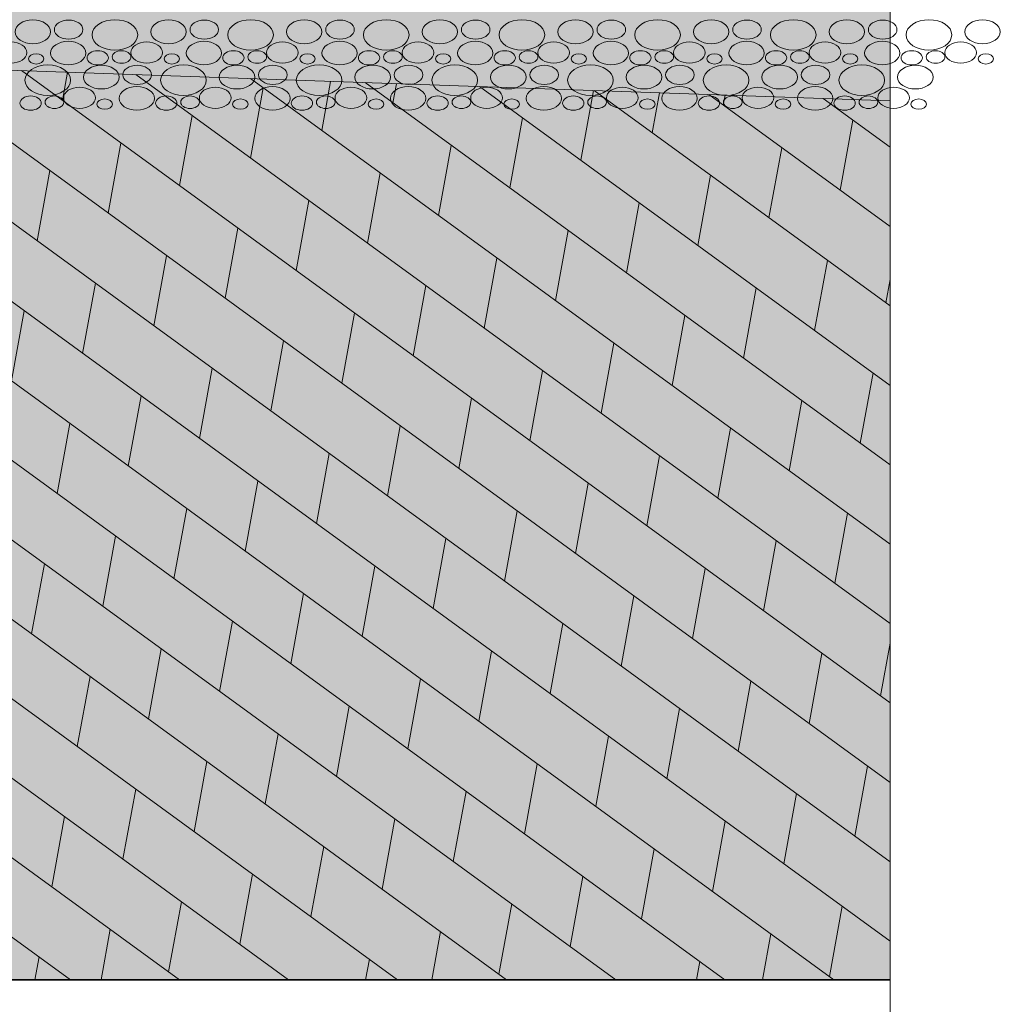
# Model space of a CAD drawing. Header units: millimetres. Extents: x -50987266 to 2610517, y -212233 to 51153522.
# Tile 100 of 174: x 927309 to 935199, y -118301 to -110380. Entities that reach past the tile are written whole.
import ezdxf

# ---------------------------------------------------------------- set-up
doc = ezdxf.new("R2010")
doc.units = ezdxf.units.MM
doc.layers.add('PDF2_Geometry', color=7, linetype='Continuous', true_color=0x7f7f7f)
doc.layers.add('PDF2_Solid Fills', color=7, linetype='Continuous', true_color=0xffffff)
doc.layers.add('S - LINE', color=7, linetype='Continuous', lineweight=15)

# ---------------------------------------------------------------- blocks, each defined once
blk = doc.blocks.new('A$C07eb72f6')
at = {"layer": 'PDF2_Solid Fills', "transparency": 33554559}
blk.add_hatch(color=256, dxfattribs=at).paths.add_polyline_path([(18361.6, -15070.4), (18361.6, -10140.6), (53321.2, -10718.3), (53321.2, -15099.8), (54321.6, -15098.2), (54321.6, -10718.1), (72380.3, -11033.2), (72380.3, -18102.6), (54040.1, -18102.6), (18025.7, -18102.6), (301.2, -18102.6), (300.8, -9907.3), (17361.2, -10140.6), (17361.2, -15072)])
at = {"layer": 'PDF2_Geometry', "color": 7, "lineweight": 13}
for points in [[(72380.1, -22051.4), (72380.1, -14.8)], [(54321.5, -10718.1), (72380.1, -11033.2), (72380.1, -9532.6)], [(54321.6, -15098.2), (54321.6, -10718.1), (72380.2, -11033.2)], [(72380.1, -18102.6), (72380.1, -11033.2)], [(54040, -22051.4), (54040, -18102.6), (72380.2, -18102.6)]]:
    blk.add_lwpolyline(points, dxfattribs=at)
at = {"layer": 'PDF2_Geometry', "color": 156, "lineweight": 13, "true_color": 0x004080}
for points in [[(38217.5, -10468.8), (59191.1, -18102.6)], [(40056, -10499.2), (60946, -18102.6)], [(54716.3, -10725.1), (72380.1, -17154.2)], [(56559.4, -10757.3), (72380.1, -16515.4)], [(58403, -10789.4), (72380.1, -15876.7)], [(59064.6, -11030.2), (59147.5, -10802.3)], [(60246.1, -10821.5), (72380.1, -15237.9)], [(62089.4, -10853.7), (72380.1, -14599.2)], [(62090, -11492.6), (62295.3, -10928.5)], [(63235.5, -11270.7), (63378.9, -10876.2)], [(63933.1, -10885.9), (72380.1, -13960.4)], [(64380.8, -11048.8), (64436.9, -10894.6)], [(65776.3, -10918), (72380.1, -13321.7)], [(67406.4, -11511.2), (67610.6, -10950)], [(67619.5, -10950.2), (72380.1, -12682.8)], [(68551.6, -11289.5), (68668.4, -10968.5)], [(69463.3, -10982.4), (72380.1, -12044.2)], [(69697.1, -11067.6), (69726.2, -10986.9)], [(71306.5, -11014.5), (72380.1, -11405.3)], [(60944.8, -11714.5), (61150.1, -11150.4)], [(54321.7, -11220.1), (72380.1, -17792.9)], [(66260.9, -11733.1), (66466.2, -11169)], [(71577.2, -11751.9), (71782.5, -11187.9)], [(59799.3, -11936.4), (60004.6, -11372.3)], [(65115.7, -11955), (65320.9, -11390.9)], [(70431.8, -11973.8), (70637.1, -11409.7)], [(58654.1, -12158.2), (58859.4, -11594.2)], [(63970.2, -12176.8), (64175.5, -11612.8)], [(69286.5, -12195.7), (69491.8, -11631.6)], [(54321.7, -11859), (71476, -18102.6)], [(62824.9, -12398.7), (63030.2, -11834.7)], [(68141.1, -12417.5), (68346.3, -11853.5)], [(61679.5, -12620.6), (61884.8, -12056.6)], [(66995.6, -12639.4), (67201.1, -12075.4)], [(60534, -12842.5), (60739.5, -12278.5)], [(65850.3, -12861.3), (66055.6, -12297.3)], [(71166.5, -12879.9), (71371.9, -12315.9)], [(54321.7, -12497.6), (69721.1, -18102.6)], [(59388.8, -13064.4), (59594.1, -12500.4)], [(72311.9, -12658), (72380.1, -12470.6)], [(64704.9, -13083.2), (64910.2, -12519.2)], [(70021.2, -13101.8), (70226.5, -12537.8)], [(58243.3, -13286.3), (58448.6, -12722.3)], [(63559.6, -13305.1), (63764.9, -12741.1)], [(68875.8, -13323.7), (69081, -12759.7)], [(62414.2, -13527), (62619.5, -12962.8)], [(67730.5, -13545.6), (67935.8, -12981.6)], [(54321.7, -13136.5), (67966, -18102.6)], [(61268.9, -13748.9), (61474.2, -13184.6)], [(66585, -13767.5), (66790.3, -13203.5)], [(71901.4, -13786.1), (72106.6, -13222.1)], [(60123.5, -13970.8), (60328.7, -13406.5)], [(65439.8, -13989.4), (65645.1, -13425.3)], [(70755.9, -14008), (70961.2, -13443.9)], [(58978.2, -14192.4), (59183.5, -13628.4)], [(64294.3, -14211.3), (64499.6, -13647.2)], [(69610.6, -14229.9), (69815.9, -13665.8)], [(54321.7, -13775.1), (66211.1, -18102.6)], [(63149.1, -14433.1), (63354.4, -13869.1)], [(68465.2, -14451.8), (68670.5, -13887.7)], [(62003.6, -14655), (62208.9, -14091)], [(67319.9, -14673.6), (67525.2, -14109.6)], [(60858.4, -14876.9), (61063.6, -14312.9)], [(66174.5, -14895.5), (66379.8, -14331.5)], [(54321.7, -14414), (64456, -18102.6)], [(71490.8, -14914.1), (71696.1, -14350.1)], [(59712.9, -15098.8), (59918.2, -14534.8)], [(65029.2, -15117.4), (65234.5, -14553.4)], [(70345.3, -15136), (70550.6, -14572)], [(58567.6, -15320.7), (58772.9, -14756.7)], [(63883.8, -15339.3), (64089, -14775.3)], [(69200.1, -15357.9), (69405.4, -14793.9)], [(62738.5, -15561.2), (62943.8, -14997.2)], [(68054.6, -15579.8), (68259.9, -15015.8)], [(54321.7, -15052.6), (62701.1, -18102.6)], [(61593.1, -15783.1), (61798.3, -15219.1)], [(66909.4, -15801.7), (67114.6, -15237.7)], [(60447.8, -16005), (60653.1, -15440.9)], [(72225.5, -15820.3), (72380.1, -15395.5)], [(65763.9, -16023.6), (65969.2, -15459.6)], [(71080.2, -16042.2), (71285.5, -15478.2)], [(59302.3, -16226.9), (59507.6, -15662.8)], [(64618.7, -16245.5), (64823.9, -15681.4)], [(69934.8, -16264.1), (70140.1, -15700)], [(63473.2, -16467.4), (63678.5, -15903.3)], [(68789.5, -16486), (68994.8, -15921.9)], [(62327.9, -16689.2), (62533.2, -16125.2)], [(67644.1, -16707.8), (67849.3, -16143.8)], [(61182.5, -16911.1), (61387.8, -16347.1)], [(66498.8, -16929.7), (66704.1, -16365.7)], [(71814.9, -16948.5), (72020.2, -16384.3)], [(60037.2, -17133), (60242.5, -16569)], [(65353.3, -17151.6), (65558.6, -16587.6)], [(70669.5, -17170.4), (70874.9, -16606.2)], [(58891.8, -17354.9), (59097.1, -16790.9)], [(64207.9, -17373.5), (64413.4, -16809.5)], [(69524.2, -17392.3), (69729.5, -16828.1)], [(63062.6, -17595.4), (63267.9, -17031.4)], [(68378.8, -17614), (68584.2, -17050)], [(61917.2, -17817.3), (62122.5, -17253.3)], [(67233.5, -17835.9), (67438.8, -17271.9)], [(60771.9, -18039.2), (60977.2, -17475.2)], [(66088, -18057.8), (66293.3, -17493.8)], [(71404.4, -18076.6), (71609.6, -17512.6)], [(59684.3, -18102.6), (59831.8, -17697)], [(65007.2, -18102.6), (65148.1, -17715.6)], [(70330.3, -18102.6), (70464.2, -17734.5)], [(58619.7, -18102.6), (58686.5, -17918.9)], [(63942.6, -18102.6), (64002.6, -17937.5)], [(69265.7, -18102.6), (69318.9, -17956.3)]]:
    blk.add_lwpolyline(points, dxfattribs=at)
at = {"layer": 'PDF2_Geometry', "color": 1, "lineweight": 0}
blk.add_lwpolyline([(54321.6, -10718.1), (72380.2, -11033.2)], dxfattribs=at)
at = {"layer": 'PDF2_Geometry', "color": 7, "lineweight": 35}
blk.add_lwpolyline([(72380.3, -18102.6), (-2496.7, -18102.6), (-2496.7, -22051.4)], dxfattribs=at)
at = {"layer": 'PDF2_Geometry', "lineweight": 15}
for points in [[(58300.5, -10477.5), (58300.5, -10424.9), (58428.6, -10382), (58586.9, -10382)], [(58586.9, -10382), (58744.9, -10382), (58873.2, -10424.9), (58873.2, -10477.5)], [(58933.1, -10459.8), (58933.1, -10417.4), (59036.1, -10383), (59163.2, -10383)], [(59163.2, -10383), (59290.4, -10383), (59393.5, -10417.4), (59393.5, -10459.8)], [(59540.7, -10502.4), (59540.7, -10434.8), (59705.2, -10380), (59908.3, -10380)], [(59908.3, -10380), (60111.2, -10380), (60275.6, -10434.8), (60275.6, -10502.4)], [(60483.7, -10477.5), (60483.7, -10424.9), (60611.7, -10382), (60770, -10382)], [(60770, -10382), (60928, -10382), (61056.3, -10424.9), (61056.3, -10477.5)], [(61116.2, -10459.8), (61116.2, -10417.4), (61219.2, -10383), (61346.3, -10383)], [(61346.3, -10383), (61473.6, -10383), (61576.6, -10417.4), (61576.6, -10459.8)], [(61723.9, -10502.4), (61723.9, -10434.8), (61888.3, -10380), (62091.4, -10380)], [(62091.4, -10380), (62294.3, -10380), (62458.7, -10434.8), (62458.7, -10502.4)], [(62666.8, -10477.5), (62666.8, -10424.9), (62794.8, -10382), (62953.1, -10382)], [(62953.1, -10382), (63111.1, -10382), (63239.4, -10424.9), (63239.4, -10477.5)], [(63299.3, -10459.8), (63299.3, -10417.4), (63402.4, -10383), (63529.4, -10383)], [(63529.4, -10383), (63656.7, -10383), (63759.7, -10417.4), (63759.7, -10459.8)], [(63907, -10502.4), (63907, -10434.8), (64071.4, -10380), (64274.5, -10380)], [(64274.5, -10380), (64477.4, -10380), (64641.9, -10434.8), (64641.9, -10502.4)], [(64849.9, -10477.5), (64849.9, -10424.9), (64977.9, -10382), (65136.2, -10382)], [(65136.2, -10382), (65294.3, -10382), (65422.5, -10424.9), (65422.5, -10477.5)], [(65482.4, -10459.8), (65482.4, -10417.4), (65585.5, -10383), (65712.5, -10383)], [(65712.5, -10383), (65839.8, -10383), (65942.8, -10417.4), (65942.8, -10459.8)], [(66090.1, -10502.4), (66090.1, -10434.8), (66254.6, -10380), (66457.6, -10380)], [(66457.6, -10380), (66660.5, -10380), (66825, -10434.8), (66825, -10502.4)], [(67033, -10477.5), (67033, -10424.9), (67161.1, -10382), (67319.3, -10382)], [(67319.3, -10382), (67477.4, -10382), (67605.6, -10424.9), (67605.6, -10477.5)], [(67665.5, -10459.8), (67665.5, -10417.4), (67768.6, -10383), (67895.6, -10383)], [(67895.6, -10383), (68022.9, -10383), (68125.9, -10417.4), (68125.9, -10459.8)], [(68273.2, -10502.4), (68273.2, -10434.8), (68437.7, -10380), (68640.7, -10380)], [(68640.7, -10380), (68843.6, -10380), (69008.1, -10434.8), (69008.1, -10502.4)], [(69216.1, -10477.5), (69216.1, -10424.9), (69344.2, -10382), (69502.4, -10382)], [(69502.4, -10382), (69660.5, -10382), (69788.7, -10424.9), (69788.7, -10477.5)], [(69848.7, -10459.8), (69848.7, -10417.4), (69951.7, -10383), (70078.8, -10383)], [(70078.8, -10383), (70206, -10383), (70309, -10417.4), (70309, -10459.8)], [(70456.3, -10502.4), (70456.3, -10434.8), (70620.8, -10380), (70823.8, -10380)], [(70823.8, -10380), (71026.7, -10380), (71191.2, -10434.8), (71191.2, -10502.4)], [(71399.2, -10477.5), (71399.2, -10424.9), (71527.3, -10382), (71685.5, -10382)], [(71685.5, -10382), (71843.6, -10382), (71971.8, -10424.9), (71971.8, -10477.5)], [(72031.8, -10459.8), (72031.8, -10417.4), (72134.8, -10383), (72261.9, -10383)], [(72261.9, -10383), (72389.1, -10383), (72492.2, -10417.4), (72492.2, -10459.8)], [(72639.4, -10502.4), (72639.4, -10434.8), (72803.9, -10380), (73007, -10380)], [(73007, -10380), (73209.9, -10380), (73374.3, -10434.8), (73374.3, -10502.4)], [(73582.3, -10477.5), (73582.3, -10424.9), (73710.4, -10382), (73868.7, -10382)], [(73868.7, -10382), (74026.7, -10382), (74155, -10424.9), (74155, -10477.5)], [(58586.9, -10572.9), (58428.6, -10572.9), (58300.5, -10530.1), (58300.5, -10477.5)], [(58873.2, -10477.5), (58873.2, -10530.1), (58744.9, -10572.9), (58586.9, -10572.9)], [(59163.2, -10536.7), (59036.1, -10536.7), (58933.1, -10502.2), (58933.1, -10459.8)], [(59393.5, -10459.8), (59393.5, -10502.2), (59290.4, -10536.7), (59163.2, -10536.7)], [(59908.3, -10624.9), (59705.2, -10624.9), (59540.7, -10570), (59540.7, -10502.4)], [(60275.6, -10502.4), (60275.6, -10570), (60111.2, -10624.9), (59908.3, -10624.9)], [(60770, -10572.9), (60611.7, -10572.9), (60483.7, -10530.1), (60483.7, -10477.5)], [(61056.3, -10477.5), (61056.3, -10530.1), (60928, -10572.9), (60770, -10572.9)], [(61346.3, -10536.7), (61219.2, -10536.7), (61116.2, -10502.2), (61116.2, -10459.8)], [(61576.6, -10459.8), (61576.6, -10502.2), (61473.6, -10536.7), (61346.3, -10536.7)], [(62091.4, -10624.9), (61888.3, -10624.9), (61723.9, -10570), (61723.9, -10502.4)], [(62458.7, -10502.4), (62458.7, -10570), (62294.3, -10624.9), (62091.4, -10624.9)], [(62953.1, -10572.9), (62794.8, -10572.9), (62666.8, -10530.1), (62666.8, -10477.5)], [(63239.4, -10477.5), (63239.4, -10530.1), (63111.1, -10572.9), (62953.1, -10572.9)], [(63529.4, -10536.7), (63402.4, -10536.7), (63299.3, -10502.2), (63299.3, -10459.8)], [(63759.7, -10459.8), (63759.7, -10502.2), (63656.7, -10536.7), (63529.4, -10536.7)], [(64274.5, -10624.9), (64071.4, -10624.9), (63907, -10570), (63907, -10502.4)], [(64641.9, -10502.4), (64641.9, -10570), (64477.4, -10624.9), (64274.5, -10624.9)], [(65136.2, -10572.9), (64977.9, -10572.9), (64849.9, -10530.1), (64849.9, -10477.5)], [(65422.5, -10477.5), (65422.5, -10530.1), (65294.3, -10572.9), (65136.2, -10572.9)], [(65712.5, -10536.7), (65585.5, -10536.7), (65482.4, -10502.2), (65482.4, -10459.8)], [(65942.8, -10459.8), (65942.8, -10502.2), (65839.8, -10536.7), (65712.5, -10536.7)], [(66457.6, -10624.9), (66254.6, -10624.9), (66090.1, -10570), (66090.1, -10502.4)], [(66825, -10502.4), (66825, -10570), (66660.5, -10624.9), (66457.6, -10624.9)], [(67319.3, -10572.9), (67161.1, -10572.9), (67033, -10530.1), (67033, -10477.5)], [(67605.6, -10477.5), (67605.6, -10530.1), (67477.4, -10572.9), (67319.3, -10572.9)], [(67895.6, -10536.7), (67768.6, -10536.7), (67665.5, -10502.2), (67665.5, -10459.8)], [(68125.9, -10459.8), (68125.9, -10502.2), (68022.9, -10536.7), (67895.6, -10536.7)], [(68640.7, -10624.9), (68437.7, -10624.9), (68273.2, -10570), (68273.2, -10502.4)], [(69008.1, -10502.4), (69008.1, -10570), (68843.6, -10624.9), (68640.7, -10624.9)], [(69502.4, -10572.9), (69344.2, -10572.9), (69216.1, -10530.1), (69216.1, -10477.5)], [(69788.7, -10477.5), (69788.7, -10530.1), (69660.5, -10572.9), (69502.4, -10572.9)], [(70078.8, -10536.7), (69951.7, -10536.7), (69848.7, -10502.2), (69848.7, -10459.8)], [(70309, -10459.8), (70309, -10502.2), (70206, -10536.7), (70078.8, -10536.7)], [(70823.8, -10624.9), (70620.8, -10624.9), (70456.3, -10570), (70456.3, -10502.4)], [(71191.2, -10502.4), (71191.2, -10570), (71026.7, -10624.9), (70823.8, -10624.9)], [(71685.5, -10572.9), (71527.3, -10572.9), (71399.2, -10530.1), (71399.2, -10477.5)], [(71971.8, -10477.5), (71971.8, -10530.1), (71843.6, -10572.9), (71685.5, -10572.9)], [(72261.9, -10536.7), (72134.8, -10536.7), (72031.8, -10502.2), (72031.8, -10459.8)], [(72492.2, -10459.8), (72492.2, -10502.2), (72389.1, -10536.7), (72261.9, -10536.7)], [(73007, -10624.9), (72803.9, -10624.9), (72639.4, -10570), (72639.4, -10502.4)], [(73374.3, -10502.4), (73374.3, -10570), (73209.9, -10624.9), (73007, -10624.9)], [(73868.7, -10572.9), (73710.4, -10572.9), (73582.3, -10530.1), (73582.3, -10477.5)], [(74155, -10477.5), (74155, -10530.1), (74026.7, -10572.9), (73868.7, -10572.9)], [(58235.8, -10559.1), (58376.9, -10559.1), (58491.3, -10597.3), (58491.3, -10644.3)], [(58873.1, -10648.6), (58873.1, -10596.4), (59000.3, -10554), (59157.2, -10554)], [(59157.2, -10554), (59314, -10554), (59441.1, -10596.4), (59441.1, -10648.6)], [(60163.6, -10644.3), (60163.6, -10597.3), (60277.9, -10559.1), (60418.9, -10559.1)], [(60418.9, -10559.1), (60560, -10559.1), (60674.4, -10597.3), (60674.4, -10644.3)], [(61056.2, -10648.6), (61056.2, -10596.4), (61183.4, -10554), (61340.3, -10554)], [(61340.3, -10554), (61497.2, -10554), (61624.2, -10596.4), (61624.2, -10648.6)], [(62346.7, -10644.3), (62346.7, -10597.3), (62461, -10559.1), (62602, -10559.1)], [(62602, -10559.1), (62743.1, -10559.1), (62857.5, -10597.3), (62857.5, -10644.3)], [(63239.3, -10648.6), (63239.3, -10596.4), (63366.6, -10554), (63523.4, -10554)], [(63523.4, -10554), (63680.3, -10554), (63807.3, -10596.4), (63807.3, -10648.6)], [(64529.9, -10644.3), (64529.9, -10597.3), (64644.1, -10559.1), (64785.2, -10559.1)], [(64785.2, -10559.1), (64926.2, -10559.1), (65040.7, -10597.3), (65040.7, -10644.3)], [(65422.4, -10648.6), (65422.4, -10596.4), (65549.7, -10554), (65706.5, -10554)], [(65706.5, -10554), (65863.4, -10554), (65990.4, -10596.4), (65990.4, -10648.6)], [(66713, -10644.3), (66713, -10597.3), (66827.2, -10559.1), (66968.3, -10559.1)], [(66968.3, -10559.1), (67109.3, -10559.1), (67223.8, -10597.3), (67223.8, -10644.3)], [(67605.5, -10648.6), (67605.5, -10596.4), (67732.8, -10554), (67889.6, -10554)], [(67889.6, -10554), (68046.5, -10554), (68173.6, -10596.4), (68173.6, -10648.6)], [(68896.1, -10644.3), (68896.1, -10597.3), (69010.3, -10559.1), (69151.4, -10559.1)], [(69151.4, -10559.1), (69292.4, -10559.1), (69406.9, -10597.3), (69406.9, -10644.3)], [(69788.6, -10648.6), (69788.6, -10596.4), (69915.9, -10554), (70072.8, -10554)], [(70072.8, -10554), (70229.6, -10554), (70356.7, -10596.4), (70356.7, -10648.6)], [(71079.2, -10644.3), (71079.2, -10597.3), (71193.4, -10559.1), (71334.5, -10559.1)], [(71334.5, -10559.1), (71475.6, -10559.1), (71590, -10597.3), (71590, -10644.3)], [(71971.8, -10648.6), (71971.8, -10596.4), (72099, -10554), (72255.9, -10554)], [(72255.9, -10554), (72412.7, -10554), (72539.8, -10596.4), (72539.8, -10648.6)], [(73262.3, -10644.3), (73262.3, -10597.3), (73376.6, -10559.1), (73517.6, -10559.1)], [(73517.6, -10559.1), (73658.7, -10559.1), (73773.1, -10597.3), (73773.1, -10644.3)], [(58491.3, -10644.3), (58491.3, -10691.3), (58376.9, -10729.5), (58235.8, -10729.5)], [(58516.1, -10695.2), (58516.1, -10672.4), (58571.8, -10653.7), (58640.4, -10653.7)], [(58640.4, -10653.7), (58708.8, -10653.7), (58764.4, -10672.4), (58764.4, -10695.2)], [(59157.2, -10743.3), (59000.3, -10743.3), (58873.1, -10700.8), (58873.1, -10648.6)], [(59441.1, -10648.6), (59441.1, -10700.8), (59314, -10743.3), (59157.2, -10743.3)], [(59460, -10686.9), (59460, -10655.2), (59536.8, -10629.6), (59631.4, -10629.6)], [(59631.4, -10744.1), (59536.8, -10744.1), (59460, -10718.5), (59460, -10686.9)], [(59631.4, -10629.6), (59726.3, -10629.6), (59803.1, -10655.2), (59803.1, -10686.9)], [(59803.1, -10686.9), (59803.1, -10718.5), (59726.3, -10744.1), (59631.4, -10744.1)], [(59864.2, -10679.8), (59864.2, -10652.2), (59931.4, -10629.6), (60014.7, -10629.6)], [(60014.7, -10730), (59931.4, -10730), (59864.2, -10707.4), (59864.2, -10679.8)], [(60014.7, -10629.6), (60097.7, -10629.6), (60165.1, -10652.2), (60165.1, -10679.8)], [(60165.1, -10679.8), (60165.1, -10707.4), (60097.7, -10730), (60014.7, -10730)], [(60418.9, -10729.5), (60277.9, -10729.5), (60163.6, -10691.3), (60163.6, -10644.3)], [(60674.4, -10644.3), (60674.4, -10691.3), (60560, -10729.5), (60418.9, -10729.5)], [(60699.2, -10695.2), (60699.2, -10672.4), (60754.9, -10653.7), (60823.5, -10653.7)], [(60823.5, -10653.7), (60891.9, -10653.7), (60947.5, -10672.4), (60947.5, -10695.2)], [(61340.3, -10743.3), (61183.4, -10743.3), (61056.2, -10700.8), (61056.2, -10648.6)], [(61624.2, -10648.6), (61624.2, -10700.8), (61497.2, -10743.3), (61340.3, -10743.3)], [(61643.1, -10686.9), (61643.1, -10655.2), (61719.9, -10629.6), (61814.5, -10629.6)], [(61814.5, -10744.1), (61719.9, -10744.1), (61643.1, -10718.5), (61643.1, -10686.9)], [(61814.5, -10629.6), (61909.4, -10629.6), (61986.2, -10655.2), (61986.2, -10686.9)], [(61986.2, -10686.9), (61986.2, -10718.5), (61909.4, -10744.1), (61814.5, -10744.1)], [(62047.3, -10679.8), (62047.3, -10652.2), (62114.5, -10629.6), (62197.8, -10629.6)], [(62197.8, -10730), (62114.5, -10730), (62047.3, -10707.4), (62047.3, -10679.8)], [(62197.8, -10629.6), (62280.8, -10629.6), (62348.2, -10652.2), (62348.2, -10679.8)], [(62348.2, -10679.8), (62348.2, -10707.4), (62280.8, -10730), (62197.8, -10730)], [(62602, -10729.5), (62461, -10729.5), (62346.7, -10691.3), (62346.7, -10644.3)], [(62857.5, -10644.3), (62857.5, -10691.3), (62743.1, -10729.5), (62602, -10729.5)], [(62882.4, -10695.2), (62882.4, -10672.4), (62938, -10653.7), (63006.6, -10653.7)], [(63006.6, -10653.7), (63075, -10653.7), (63130.7, -10672.4), (63130.7, -10695.2)], [(63523.4, -10743.3), (63366.6, -10743.3), (63239.3, -10700.8), (63239.3, -10648.6)], [(63807.3, -10648.6), (63807.3, -10700.8), (63680.3, -10743.3), (63523.4, -10743.3)], [(63826.2, -10686.9), (63826.2, -10655.2), (63903, -10629.6), (63997.7, -10629.6)], [(63997.7, -10744.1), (63903, -10744.1), (63826.2, -10718.5), (63826.2, -10686.9)], [(63997.7, -10629.6), (64092.5, -10629.6), (64169.3, -10655.2), (64169.3, -10686.9)], [(64169.3, -10686.9), (64169.3, -10718.5), (64092.5, -10744.1), (63997.7, -10744.1)], [(64230.4, -10679.8), (64230.4, -10652.2), (64297.7, -10629.6), (64380.9, -10629.6)], [(64380.9, -10730), (64297.7, -10730), (64230.4, -10707.4), (64230.4, -10679.8)], [(64380.9, -10629.6), (64463.9, -10629.6), (64531.4, -10652.2), (64531.4, -10679.8)], [(64531.4, -10679.8), (64531.4, -10707.4), (64463.9, -10730), (64380.9, -10730)], [(64785.2, -10729.5), (64644.1, -10729.5), (64529.9, -10691.3), (64529.9, -10644.3)], [(65040.7, -10644.3), (65040.7, -10691.3), (64926.2, -10729.5), (64785.2, -10729.5)], [(65065.5, -10695.2), (65065.5, -10672.4), (65121.1, -10653.7), (65189.7, -10653.7)], [(65189.7, -10653.7), (65258.2, -10653.7), (65313.8, -10672.4), (65313.8, -10695.2)], [(65706.5, -10743.3), (65549.7, -10743.3), (65422.4, -10700.8), (65422.4, -10648.6)], [(65990.4, -10648.6), (65990.4, -10700.8), (65863.4, -10743.3), (65706.5, -10743.3)], [(66009.3, -10686.9), (66009.3, -10655.2), (66086.1, -10629.6), (66180.8, -10629.6)], [(66180.8, -10744.1), (66086.1, -10744.1), (66009.3, -10718.5), (66009.3, -10686.9)], [(66180.8, -10629.6), (66275.6, -10629.6), (66352.4, -10655.2), (66352.4, -10686.9)], [(66352.4, -10686.9), (66352.4, -10718.5), (66275.6, -10744.1), (66180.8, -10744.1)], [(66413.6, -10679.8), (66413.6, -10652.2), (66480.8, -10629.6), (66564, -10629.6)], [(66564, -10730), (66480.8, -10730), (66413.6, -10707.4), (66413.6, -10679.8)], [(66564, -10629.6), (66647, -10629.6), (66714.5, -10652.2), (66714.5, -10679.8)], [(66714.5, -10679.8), (66714.5, -10707.4), (66647, -10730), (66564, -10730)], [(66968.3, -10729.5), (66827.2, -10729.5), (66713, -10691.3), (66713, -10644.3)], [(67223.8, -10644.3), (67223.8, -10691.3), (67109.3, -10729.5), (66968.3, -10729.5)], [(67248.6, -10695.2), (67248.6, -10672.4), (67304.2, -10653.7), (67372.8, -10653.7)], [(67372.8, -10653.7), (67441.3, -10653.7), (67496.9, -10672.4), (67496.9, -10695.2)], [(67889.6, -10743.3), (67732.8, -10743.3), (67605.5, -10700.8), (67605.5, -10648.6)], [(68173.6, -10648.6), (68173.6, -10700.8), (68046.5, -10743.3), (67889.6, -10743.3)], [(68192.4, -10686.9), (68192.4, -10655.2), (68269.2, -10629.6), (68363.9, -10629.6)], [(68363.9, -10744.1), (68269.2, -10744.1), (68192.4, -10718.5), (68192.4, -10686.9)], [(68363.9, -10629.6), (68458.7, -10629.6), (68535.6, -10655.2), (68535.6, -10686.9)], [(68535.6, -10686.9), (68535.6, -10718.5), (68458.7, -10744.1), (68363.9, -10744.1)], [(68596.7, -10679.8), (68596.7, -10652.2), (68663.9, -10629.6), (68747.1, -10629.6)], [(68747.1, -10730), (68663.9, -10730), (68596.7, -10707.4), (68596.7, -10679.8)], [(68747.1, -10629.6), (68830.2, -10629.6), (68897.6, -10652.2), (68897.6, -10679.8)], [(68897.6, -10679.8), (68897.6, -10707.4), (68830.2, -10730), (68747.1, -10730)], [(69151.4, -10729.5), (69010.3, -10729.5), (68896.1, -10691.3), (68896.1, -10644.3)], [(69406.9, -10644.3), (69406.9, -10691.3), (69292.4, -10729.5), (69151.4, -10729.5)], [(69431.7, -10695.2), (69431.7, -10672.4), (69487.3, -10653.7), (69555.9, -10653.7)], [(69555.9, -10653.7), (69624.4, -10653.7), (69680, -10672.4), (69680, -10695.2)], [(70072.8, -10743.3), (69915.9, -10743.3), (69788.6, -10700.8), (69788.6, -10648.6)], [(70356.7, -10648.6), (70356.7, -10700.8), (70229.6, -10743.3), (70072.8, -10743.3)], [(70375.5, -10686.9), (70375.5, -10655.2), (70452.4, -10629.6), (70547, -10629.6)], [(70547, -10744.1), (70452.4, -10744.1), (70375.5, -10718.5), (70375.5, -10686.9)], [(70547, -10629.6), (70641.8, -10629.6), (70718.7, -10655.2), (70718.7, -10686.9)], [(70718.7, -10686.9), (70718.7, -10718.5), (70641.8, -10744.1), (70547, -10744.1)], [(70779.8, -10679.8), (70779.8, -10652.2), (70847, -10629.6), (70930.2, -10629.6)], [(70930.2, -10730), (70847, -10730), (70779.8, -10707.4), (70779.8, -10679.8)], [(70930.2, -10629.6), (71013.3, -10629.6), (71080.7, -10652.2), (71080.7, -10679.8)], [(71080.7, -10679.8), (71080.7, -10707.4), (71013.3, -10730), (70930.2, -10730)], [(71334.5, -10729.5), (71193.4, -10729.5), (71079.2, -10691.3), (71079.2, -10644.3)], [(71590, -10644.3), (71590, -10691.3), (71475.6, -10729.5), (71334.5, -10729.5)], [(71614.8, -10695.2), (71614.8, -10672.4), (71670.4, -10653.7), (71739.1, -10653.7)], [(71739.1, -10653.7), (71807.5, -10653.7), (71863.1, -10672.4), (71863.1, -10695.2)], [(72255.9, -10743.3), (72099, -10743.3), (71971.8, -10700.8), (71971.8, -10648.6)], [(72539.8, -10648.6), (72539.8, -10700.8), (72412.7, -10743.3), (72255.9, -10743.3)], [(72558.7, -10686.9), (72558.7, -10655.2), (72635.5, -10629.6), (72730.1, -10629.6)], [(72730.1, -10744.1), (72635.5, -10744.1), (72558.7, -10718.5), (72558.7, -10686.9)], [(72730.1, -10629.6), (72825, -10629.6), (72901.8, -10655.2), (72901.8, -10686.9)], [(72901.8, -10686.9), (72901.8, -10718.5), (72825, -10744.1), (72730.1, -10744.1)], [(72962.9, -10679.8), (72962.9, -10652.2), (73030.1, -10629.6), (73113.4, -10629.6)], [(73113.4, -10730), (73030.1, -10730), (72962.9, -10707.4), (72962.9, -10679.8)], [(73113.4, -10629.6), (73196.4, -10629.6), (73263.8, -10652.2), (73263.8, -10679.8)], [(73263.8, -10679.8), (73263.8, -10707.4), (73196.4, -10730), (73113.4, -10730)], [(73517.6, -10729.5), (73376.6, -10729.5), (73262.3, -10691.3), (73262.3, -10644.3)], [(73773.1, -10644.3), (73773.1, -10691.3), (73658.7, -10729.5), (73517.6, -10729.5)], [(73797.9, -10695.2), (73797.9, -10672.4), (73853.6, -10653.7), (73922.2, -10653.7)], [(73922.2, -10653.7), (73990.6, -10653.7), (74046.2, -10672.4), (74046.2, -10695.2)], [(58460.3, -10866.5), (58460.3, -10798.9), (58624.8, -10744.1), (58827.9, -10744.1)], [(58640.4, -10736.6), (58571.8, -10736.6), (58516.1, -10718), (58516.1, -10695.2)], [(58764.4, -10695.2), (58764.4, -10718), (58708.8, -10736.6), (58640.4, -10736.6)], [(58827.9, -10744.1), (59030.7, -10744.1), (59195.2, -10798.9), (59195.2, -10866.5)], [(59403.2, -10841.6), (59403.2, -10789), (59531.3, -10746.2), (59689.5, -10746.2)], [(59689.5, -10746.2), (59847.6, -10746.2), (59975.9, -10789), (59975.9, -10841.6)], [(60035.8, -10824), (60035.8, -10781.5), (60138.8, -10747.1), (60265.9, -10747.1)], [(60265.9, -10747.1), (60393.1, -10747.1), (60496.2, -10781.5), (60496.2, -10824)], [(60643.4, -10866.5), (60643.4, -10798.9), (60807.9, -10744.1), (61011, -10744.1)], [(60823.5, -10736.6), (60754.9, -10736.6), (60699.2, -10718), (60699.2, -10695.2)], [(60947.5, -10695.2), (60947.5, -10718), (60891.9, -10736.6), (60823.5, -10736.6)], [(61011, -10744.1), (61213.9, -10744.1), (61378.3, -10798.9), (61378.3, -10866.5)], [(61586.3, -10841.6), (61586.3, -10789), (61714.4, -10746.2), (61872.7, -10746.2)], [(61872.7, -10746.2), (62030.7, -10746.2), (62159, -10789), (62159, -10841.6)], [(62218.9, -10824), (62218.9, -10781.5), (62321.9, -10747.1), (62449, -10747.1)], [(62449, -10747.1), (62576.2, -10747.1), (62679.3, -10781.5), (62679.3, -10824)], [(62826.5, -10866.5), (62826.5, -10798.9), (62991, -10744.1), (63194.1, -10744.1)], [(63006.6, -10736.6), (62938, -10736.6), (62882.4, -10718), (62882.4, -10695.2)], [(63130.7, -10695.2), (63130.7, -10718), (63075, -10736.6), (63006.6, -10736.6)], [(63194.1, -10744.1), (63397, -10744.1), (63561.4, -10798.9), (63561.4, -10866.5)], [(63769.5, -10841.6), (63769.5, -10789), (63897.5, -10746.2), (64055.8, -10746.2)], [(64055.8, -10746.2), (64213.8, -10746.2), (64342.1, -10789), (64342.1, -10841.6)], [(64402, -10824), (64402, -10781.5), (64505, -10747.1), (64632.1, -10747.1)], [(64632.1, -10747.1), (64759.4, -10747.1), (64862.4, -10781.5), (64862.4, -10824)], [(65009.7, -10866.5), (65009.7, -10798.9), (65174.1, -10744.1), (65377.2, -10744.1)], [(65189.7, -10736.6), (65121.1, -10736.6), (65065.5, -10718), (65065.5, -10695.2)], [(65313.8, -10695.2), (65313.8, -10718), (65258.2, -10736.6), (65189.7, -10736.6)], [(65377.2, -10744.1), (65580.1, -10744.1), (65744.5, -10798.9), (65744.5, -10866.5)], [(65952.6, -10841.6), (65952.6, -10789), (66080.6, -10746.2), (66238.9, -10746.2)], [(66238.9, -10746.2), (66396.9, -10746.2), (66525.2, -10789), (66525.2, -10841.6)], [(66585.1, -10824), (66585.1, -10781.5), (66688.2, -10747.1), (66815.2, -10747.1)], [(66815.2, -10747.1), (66942.5, -10747.1), (67045.5, -10781.5), (67045.5, -10824)], [(67192.8, -10866.5), (67192.8, -10798.9), (67357.2, -10744.1), (67560.3, -10744.1)], [(67372.8, -10736.6), (67304.2, -10736.6), (67248.6, -10718), (67248.6, -10695.2)], [(67496.9, -10695.2), (67496.9, -10718), (67441.3, -10736.6), (67372.8, -10736.6)], [(67560.3, -10744.1), (67763.2, -10744.1), (67927.7, -10798.9), (67927.7, -10866.5)], [(68135.7, -10841.6), (68135.7, -10789), (68263.7, -10746.2), (68422, -10746.2)], [(68422, -10746.2), (68580.1, -10746.2), (68708.3, -10789), (68708.3, -10841.6)], [(68768.2, -10824), (68768.2, -10781.5), (68871.3, -10747.1), (68998.3, -10747.1)], [(68998.3, -10747.1), (69125.6, -10747.1), (69228.6, -10781.5), (69228.6, -10824)], [(69375.9, -10866.5), (69375.9, -10798.9), (69540.3, -10744.1), (69743.4, -10744.1)], [(69555.9, -10736.6), (69487.3, -10736.6), (69431.7, -10718), (69431.7, -10695.2)], [(69680, -10695.2), (69680, -10718), (69624.4, -10736.6), (69555.9, -10736.6)], [(69743.4, -10744.1), (69946.3, -10744.1), (70110.8, -10798.9), (70110.8, -10866.5)], [(70318.8, -10841.6), (70318.8, -10789), (70446.8, -10746.2), (70605.1, -10746.2)], [(70605.1, -10746.2), (70763.2, -10746.2), (70891.4, -10789), (70891.4, -10841.6)], [(70951.4, -10824), (70951.4, -10781.5), (71054.4, -10747.1), (71181.4, -10747.1)], [(71181.4, -10747.1), (71308.7, -10747.1), (71411.7, -10781.5), (71411.7, -10824)], [(71559, -10866.5), (71559, -10798.9), (71723.5, -10744.1), (71926.5, -10744.1)], [(71739.1, -10736.6), (71670.4, -10736.6), (71614.8, -10718), (71614.8, -10695.2)], [(71863.1, -10695.2), (71863.1, -10718), (71807.5, -10736.6), (71739.1, -10736.6)], [(71926.5, -10744.1), (72129.4, -10744.1), (72293.9, -10798.9), (72293.9, -10866.5)], [(72501.9, -10841.6), (72501.9, -10789), (72630, -10746.2), (72788.2, -10746.2)], [(72788.2, -10746.2), (72946.3, -10746.2), (73074.5, -10789), (73074.5, -10841.6)], [(73922.2, -10736.6), (73853.6, -10736.6), (73797.9, -10718), (73797.9, -10695.2)], [(74046.2, -10695.2), (74046.2, -10718), (73990.6, -10736.6), (73922.2, -10736.6)], [(59689.5, -10937.1), (59531.3, -10937.1), (59403.2, -10894.2), (59403.2, -10841.6)], [(59975.9, -10841.6), (59975.9, -10894.2), (59847.6, -10937.1), (59689.5, -10937.1)], [(60265.9, -10900.8), (60138.8, -10900.8), (60035.8, -10866.4), (60035.8, -10824)], [(60496.2, -10824), (60496.2, -10866.4), (60393.1, -10900.8), (60265.9, -10900.8)], [(61872.7, -10937.1), (61714.4, -10937.1), (61586.3, -10894.2), (61586.3, -10841.6)], [(62159, -10841.6), (62159, -10894.2), (62030.7, -10937.1), (61872.7, -10937.1)], [(62449, -10900.8), (62321.9, -10900.8), (62218.9, -10866.4), (62218.9, -10824)], [(62679.3, -10824), (62679.3, -10866.4), (62576.2, -10900.8), (62449, -10900.8)], [(64055.8, -10937.1), (63897.5, -10937.1), (63769.5, -10894.2), (63769.5, -10841.6)], [(64342.1, -10841.6), (64342.1, -10894.2), (64213.8, -10937.1), (64055.8, -10937.1)], [(64632.1, -10900.8), (64505, -10900.8), (64402, -10866.4), (64402, -10824)], [(64862.4, -10824), (64862.4, -10866.4), (64759.4, -10900.8), (64632.1, -10900.8)], [(66238.9, -10937.1), (66080.6, -10937.1), (65952.6, -10894.2), (65952.6, -10841.6)], [(66525.2, -10841.6), (66525.2, -10894.2), (66396.9, -10937.1), (66238.9, -10937.1)], [(66815.2, -10900.8), (66688.2, -10900.8), (66585.1, -10866.4), (66585.1, -10824)], [(67045.5, -10824), (67045.5, -10866.4), (66942.5, -10900.8), (66815.2, -10900.8)], [(68422, -10937.1), (68263.7, -10937.1), (68135.7, -10894.2), (68135.7, -10841.6)], [(68708.3, -10841.6), (68708.3, -10894.2), (68580.1, -10937.1), (68422, -10937.1)], [(68998.3, -10900.8), (68871.3, -10900.8), (68768.2, -10866.4), (68768.2, -10824)], [(69228.6, -10824), (69228.6, -10866.4), (69125.6, -10900.8), (68998.3, -10900.8)], [(70605.1, -10937.1), (70446.8, -10937.1), (70318.8, -10894.2), (70318.8, -10841.6)], [(70891.4, -10841.6), (70891.4, -10894.2), (70763.2, -10937.1), (70605.1, -10937.1)], [(71181.4, -10900.8), (71054.4, -10900.8), (70951.4, -10866.4), (70951.4, -10824)], [(71411.7, -10824), (71411.7, -10866.4), (71308.7, -10900.8), (71181.4, -10900.8)], [(72788.2, -10937.1), (72630, -10937.1), (72501.9, -10894.2), (72501.9, -10841.6)], [(73074.5, -10841.6), (73074.5, -10894.2), (72946.3, -10937.1), (72788.2, -10937.1)], [(58827.9, -10989), (58624.8, -10989), (58460.3, -10934.2), (58460.3, -10866.5)], [(59195.2, -10866.5), (59195.2, -10934.2), (59030.7, -10989), (58827.9, -10989)], [(59083.2, -11008.4), (59083.2, -10961.4), (59197.4, -10923.2), (59338.5, -10923.2)], [(59338.5, -10923.2), (59479.6, -10923.2), (59594, -10961.4), (59594, -11008.4)], [(59975.8, -11012.8), (59975.8, -10960.5), (60103, -10918.1), (60259.9, -10918.1)], [(60259.9, -10918.1), (60416.7, -10918.1), (60543.8, -10960.5), (60543.8, -11012.8)], [(61011, -10989), (60807.9, -10989), (60643.4, -10934.2), (60643.4, -10866.5)], [(61378.3, -10866.5), (61378.3, -10934.2), (61213.9, -10989), (61011, -10989)], [(61266.3, -11008.4), (61266.3, -10961.4), (61380.6, -10923.2), (61521.6, -10923.2)], [(61521.6, -10923.2), (61662.7, -10923.2), (61777.1, -10961.4), (61777.1, -11008.4)], [(62158.9, -11012.8), (62158.9, -10960.5), (62286.1, -10918.1), (62443, -10918.1)], [(62443, -10918.1), (62599.8, -10918.1), (62726.9, -10960.5), (62726.9, -11012.8)], [(63194.1, -10989), (62991, -10989), (62826.5, -10934.2), (62826.5, -10866.5)], [(63561.4, -10866.5), (63561.4, -10934.2), (63397, -10989), (63194.1, -10989)], [(63449.4, -11008.4), (63449.4, -10961.4), (63563.7, -10923.2), (63704.7, -10923.2)], [(63704.7, -10923.2), (63845.8, -10923.2), (63960.2, -10961.4), (63960.2, -11008.4)], [(64342, -11012.8), (64342, -10960.5), (64469.2, -10918.1), (64626.1, -10918.1)], [(64626.1, -10918.1), (64783, -10918.1), (64910, -10960.5), (64910, -11012.8)], [(65377.2, -10989), (65174.1, -10989), (65009.7, -10934.2), (65009.7, -10866.5)], [(65744.5, -10866.5), (65744.5, -10934.2), (65580.1, -10989), (65377.2, -10989)], [(65632.5, -11008.4), (65632.5, -10961.4), (65746.8, -10923.2), (65887.8, -10923.2)], [(65887.8, -10923.2), (66028.9, -10923.2), (66143.3, -10961.4), (66143.3, -11008.4)], [(66525.1, -11012.8), (66525.1, -10960.5), (66652.3, -10918.1), (66809.2, -10918.1)], [(66809.2, -10918.1), (66966.1, -10918.1), (67093.1, -10960.5), (67093.1, -11012.8)], [(67560.3, -10989), (67357.2, -10989), (67192.8, -10934.2), (67192.8, -10866.5)], [(67927.7, -10866.5), (67927.7, -10934.2), (67763.2, -10989), (67560.3, -10989)], [(67815.7, -11008.4), (67815.7, -10961.4), (67929.9, -10923.2), (68071, -10923.2)], [(68071, -10923.2), (68212, -10923.2), (68326.5, -10961.4), (68326.5, -11008.4)], [(68708.2, -11012.8), (68708.2, -10960.5), (68835.5, -10918.1), (68992.3, -10918.1)], [(68992.3, -10918.1), (69149.2, -10918.1), (69276.2, -10960.5), (69276.2, -11012.8)], [(69743.4, -10989), (69540.3, -10989), (69375.9, -10934.2), (69375.9, -10866.5)], [(70110.8, -10866.5), (70110.8, -10934.2), (69946.3, -10989), (69743.4, -10989)], [(69998.8, -11008.4), (69998.8, -10961.4), (70113, -10923.2), (70254.1, -10923.2)], [(70254.1, -10923.2), (70395.1, -10923.2), (70509.6, -10961.4), (70509.6, -11008.4)], [(70891.3, -11012.8), (70891.3, -10960.5), (71018.6, -10918.1), (71175.4, -10918.1)], [(71175.4, -10918.1), (71332.3, -10918.1), (71459.4, -10960.5), (71459.4, -11012.8)], [(71926.5, -10989), (71723.5, -10989), (71559, -10934.2), (71559, -10866.5)], [(72293.9, -10866.5), (72293.9, -10934.2), (72129.4, -10989), (71926.5, -10989)], [(72181.9, -11008.4), (72181.9, -10961.4), (72296.1, -10923.2), (72437.2, -10923.2)], [(72437.2, -10923.2), (72578.2, -10923.2), (72692.7, -10961.4), (72692.7, -11008.4)], [(58379.5, -11051), (58379.5, -11019.4), (58456.4, -10993.8), (58551, -10993.8)], [(58551, -10993.8), (58645.8, -10993.8), (58722.7, -11019.4), (58722.7, -11051)], [(58783.8, -11043.9), (58783.8, -11016.3), (58851, -10993.7), (58934.2, -10993.7)], [(58934.2, -10993.7), (59017.3, -10993.7), (59084.7, -11016.3), (59084.7, -11043.9)], [(59338.5, -11093.7), (59197.4, -11093.7), (59083.2, -11055.5), (59083.2, -11008.4)], [(59594, -11008.4), (59594, -11055.5), (59479.6, -11093.7), (59338.5, -11093.7)], [(60562.6, -11051), (60562.6, -11019.4), (60639.5, -10993.8), (60734.1, -10993.8)], [(60734.1, -10993.8), (60829, -10993.8), (60905.8, -11019.4), (60905.8, -11051)], [(60966.9, -11043.9), (60966.9, -11016.3), (61034.1, -10993.7), (61117.4, -10993.7)], [(61117.4, -10993.7), (61200.4, -10993.7), (61267.8, -11016.3), (61267.8, -11043.9)], [(61521.6, -11093.7), (61380.6, -11093.7), (61266.3, -11055.5), (61266.3, -11008.4)], [(61777.1, -11008.4), (61777.1, -11055.5), (61662.7, -11093.7), (61521.6, -11093.7)], [(62745.8, -11051), (62745.8, -11019.4), (62822.6, -10993.8), (62917.2, -10993.8)], [(62917.2, -10993.8), (63012.1, -10993.8), (63088.9, -11019.4), (63088.9, -11051)], [(63150, -11043.9), (63150, -11016.3), (63217.2, -10993.7), (63300.5, -10993.7)], [(63300.5, -10993.7), (63383.5, -10993.7), (63450.9, -11016.3), (63450.9, -11043.9)], [(63704.7, -11093.7), (63563.7, -11093.7), (63449.4, -11055.5), (63449.4, -11008.4)], [(63960.2, -11008.4), (63960.2, -11055.5), (63845.8, -11093.7), (63704.7, -11093.7)], [(64928.9, -11051), (64928.9, -11019.4), (65005.7, -10993.8), (65100.3, -10993.8)], [(65100.3, -10993.8), (65195.2, -10993.8), (65272, -11019.4), (65272, -11051)], [(65333.1, -11043.9), (65333.1, -11016.3), (65400.3, -10993.7), (65483.6, -10993.7)], [(65483.6, -10993.7), (65566.6, -10993.7), (65634, -11016.3), (65634, -11043.9)], [(65887.8, -11093.7), (65746.8, -11093.7), (65632.5, -11055.5), (65632.5, -11008.4)], [(66143.3, -11008.4), (66143.3, -11055.5), (66028.9, -11093.7), (65887.8, -11093.7)], [(67112, -11051), (67112, -11019.4), (67188.8, -10993.8), (67283.5, -10993.8)], [(67283.5, -10993.8), (67378.3, -10993.8), (67455.1, -11019.4), (67455.1, -11051)], [(67516.2, -11043.9), (67516.2, -11016.3), (67583.5, -10993.7), (67666.7, -10993.7)], [(67666.7, -10993.7), (67749.7, -10993.7), (67817.1, -11016.3), (67817.1, -11043.9)], [(68071, -11093.7), (67929.9, -11093.7), (67815.7, -11055.5), (67815.7, -11008.4)], [(68326.5, -11008.4), (68326.5, -11055.5), (68212, -11093.7), (68071, -11093.7)], [(69295.1, -11051), (69295.1, -11019.4), (69371.9, -10993.8), (69466.6, -10993.8)], [(69466.6, -10993.8), (69561.4, -10993.8), (69638.2, -11019.4), (69638.2, -11051)], [(69699.3, -11043.9), (69699.3, -11016.3), (69766.6, -10993.7), (69849.8, -10993.7)], [(69849.8, -10993.7), (69932.8, -10993.7), (70000.3, -11016.3), (70000.3, -11043.9)], [(70254.1, -11093.7), (70113, -11093.7), (69998.8, -11055.5), (69998.8, -11008.4)], [(70509.6, -11008.4), (70509.6, -11055.5), (70395.1, -11093.7), (70254.1, -11093.7)], [(71478.2, -11051), (71478.2, -11019.4), (71555.1, -10993.8), (71649.7, -10993.8)], [(71649.7, -10993.8), (71744.5, -10993.8), (71821.4, -11019.4), (71821.4, -11051)], [(71882.5, -11043.9), (71882.5, -11016.3), (71949.7, -10993.7), (72032.9, -10993.7)], [(72032.9, -10993.7), (72116, -10993.7), (72183.4, -11016.3), (72183.4, -11043.9)], [(72437.2, -11093.7), (72296.1, -11093.7), (72181.9, -11055.5), (72181.9, -11008.4)], [(72692.7, -11008.4), (72692.7, -11055.5), (72578.2, -11093.7), (72437.2, -11093.7)], [(58551, -11108.2), (58456.4, -11108.2), (58379.5, -11082.6), (58379.5, -11051)], [(58722.7, -11051), (58722.7, -11082.6), (58645.8, -11108.2), (58551, -11108.2)], [(58934.2, -11094.1), (58851, -11094.1), (58783.8, -11071.5), (58783.8, -11043.9)], [(59084.7, -11043.9), (59084.7, -11071.5), (59017.3, -11094.1), (58934.2, -11094.1)], [(59618.8, -11059.3), (59618.8, -11036.5), (59674.4, -11017.9), (59743.1, -11017.9)], [(59743.1, -11100.7), (59674.4, -11100.7), (59618.8, -11082.1), (59618.8, -11059.3)], [(59743.1, -11017.9), (59811.5, -11017.9), (59867.1, -11036.5), (59867.1, -11059.3)], [(59867.1, -11059.3), (59867.1, -11082.1), (59811.5, -11100.7), (59743.1, -11100.7)], [(60259.9, -11107.4), (60103, -11107.4), (59975.8, -11065), (59975.8, -11012.8)], [(60543.8, -11012.8), (60543.8, -11065), (60416.7, -11107.4), (60259.9, -11107.4)], [(60734.1, -11108.2), (60639.5, -11108.2), (60562.6, -11082.6), (60562.6, -11051)], [(60905.8, -11051), (60905.8, -11082.6), (60829, -11108.2), (60734.1, -11108.2)], [(61117.4, -11094.1), (61034.1, -11094.1), (60966.9, -11071.5), (60966.9, -11043.9)], [(61267.8, -11043.9), (61267.8, -11071.5), (61200.4, -11094.1), (61117.4, -11094.1)], [(61801.9, -11059.3), (61801.9, -11036.5), (61857.5, -11017.9), (61926.2, -11017.9)], [(61926.2, -11100.7), (61857.5, -11100.7), (61801.9, -11082.1), (61801.9, -11059.3)], [(61926.2, -11017.9), (61994.6, -11017.9), (62050.2, -11036.5), (62050.2, -11059.3)], [(62050.2, -11059.3), (62050.2, -11082.1), (61994.6, -11100.7), (61926.2, -11100.7)], [(62443, -11107.4), (62286.1, -11107.4), (62158.9, -11065), (62158.9, -11012.8)], [(62726.9, -11012.8), (62726.9, -11065), (62599.8, -11107.4), (62443, -11107.4)], [(62917.2, -11108.2), (62822.6, -11108.2), (62745.8, -11082.6), (62745.8, -11051)], [(63088.9, -11051), (63088.9, -11082.6), (63012.1, -11108.2), (62917.2, -11108.2)], [(63300.5, -11094.1), (63217.2, -11094.1), (63150, -11071.5), (63150, -11043.9)], [(63450.9, -11043.9), (63450.9, -11071.5), (63383.5, -11094.1), (63300.5, -11094.1)], [(63985, -11059.3), (63985, -11036.5), (64040.7, -11017.9), (64109.3, -11017.9)], [(64109.3, -11100.7), (64040.7, -11100.7), (63985, -11082.1), (63985, -11059.3)], [(64109.3, -11017.9), (64177.7, -11017.9), (64233.3, -11036.5), (64233.3, -11059.3)], [(64233.3, -11059.3), (64233.3, -11082.1), (64177.7, -11100.7), (64109.3, -11100.7)], [(64626.1, -11107.4), (64469.2, -11107.4), (64342, -11065), (64342, -11012.8)], [(64910, -11012.8), (64910, -11065), (64783, -11107.4), (64626.1, -11107.4)], [(65100.3, -11108.2), (65005.7, -11108.2), (64928.9, -11082.6), (64928.9, -11051)], [(65272, -11051), (65272, -11082.6), (65195.2, -11108.2), (65100.3, -11108.2)], [(65483.6, -11094.1), (65400.3, -11094.1), (65333.1, -11071.5), (65333.1, -11043.9)], [(65634, -11043.9), (65634, -11071.5), (65566.6, -11094.1), (65483.6, -11094.1)], [(66168.2, -11059.3), (66168.2, -11036.5), (66223.8, -11017.9), (66292.4, -11017.9)], [(66292.4, -11100.7), (66223.8, -11100.7), (66168.2, -11082.1), (66168.2, -11059.3)], [(66292.4, -11017.9), (66360.8, -11017.9), (66416.5, -11036.5), (66416.5, -11059.3)], [(66416.5, -11059.3), (66416.5, -11082.1), (66360.8, -11100.7), (66292.4, -11100.7)], [(66809.2, -11107.4), (66652.3, -11107.4), (66525.1, -11065), (66525.1, -11012.8)], [(67093.1, -11012.8), (67093.1, -11065), (66966.1, -11107.4), (66809.2, -11107.4)], [(67283.5, -11108.2), (67188.8, -11108.2), (67112, -11082.6), (67112, -11051)], [(67455.1, -11051), (67455.1, -11082.6), (67378.3, -11108.2), (67283.5, -11108.2)], [(67666.7, -11094.1), (67583.5, -11094.1), (67516.2, -11071.5), (67516.2, -11043.9)], [(67817.1, -11043.9), (67817.1, -11071.5), (67749.7, -11094.1), (67666.7, -11094.1)], [(68351.3, -11059.3), (68351.3, -11036.5), (68406.9, -11017.9), (68475.5, -11017.9)], [(68475.5, -11100.7), (68406.9, -11100.7), (68351.3, -11082.1), (68351.3, -11059.3)], [(68475.5, -11017.9), (68543.9, -11017.9), (68599.6, -11036.5), (68599.6, -11059.3)], [(68599.6, -11059.3), (68599.6, -11082.1), (68543.9, -11100.7), (68475.5, -11100.7)], [(68992.3, -11107.4), (68835.5, -11107.4), (68708.2, -11065), (68708.2, -11012.8)], [(69276.2, -11012.8), (69276.2, -11065), (69149.2, -11107.4), (68992.3, -11107.4)], [(69466.6, -11108.2), (69371.9, -11108.2), (69295.1, -11082.6), (69295.1, -11051)], [(69638.2, -11051), (69638.2, -11082.6), (69561.4, -11108.2), (69466.6, -11108.2)], [(69849.8, -11094.1), (69766.6, -11094.1), (69699.3, -11071.5), (69699.3, -11043.9)], [(70000.3, -11043.9), (70000.3, -11071.5), (69932.8, -11094.1), (69849.8, -11094.1)], [(70534.4, -11059.3), (70534.4, -11036.5), (70590, -11017.9), (70658.6, -11017.9)], [(70658.6, -11100.7), (70590, -11100.7), (70534.4, -11082.1), (70534.4, -11059.3)], [(70658.6, -11017.9), (70727.1, -11017.9), (70782.7, -11036.5), (70782.7, -11059.3)], [(70782.7, -11059.3), (70782.7, -11082.1), (70727.1, -11100.7), (70658.6, -11100.7)], [(71175.4, -11107.4), (71018.6, -11107.4), (70891.3, -11065), (70891.3, -11012.8)], [(71459.4, -11012.8), (71459.4, -11065), (71332.3, -11107.4), (71175.4, -11107.4)], [(71649.7, -11108.2), (71555.1, -11108.2), (71478.2, -11082.6), (71478.2, -11051)], [(71821.4, -11051), (71821.4, -11082.6), (71744.5, -11108.2), (71649.7, -11108.2)], [(72032.9, -11094.1), (71949.7, -11094.1), (71882.5, -11071.5), (71882.5, -11043.9)], [(72183.4, -11043.9), (72183.4, -11071.5), (72116, -11094.1), (72032.9, -11094.1)], [(72717.5, -11059.3), (72717.5, -11036.5), (72773.1, -11017.9), (72841.8, -11017.9)], [(72841.8, -11100.7), (72773.1, -11100.7), (72717.5, -11082.1), (72717.5, -11059.3)], [(72841.8, -11017.9), (72910.2, -11017.9), (72965.8, -11036.5), (72965.8, -11059.3)], [(72965.8, -11059.3), (72965.8, -11082.1), (72910.2, -11100.7), (72841.8, -11100.7)]]:
    blk.add_open_spline(points, degree=3, dxfattribs=at)
at = {"layer": 'PDF2_Solid Fills', "lineweight": 13, "transparency": 33554559}
blk.add_solid([(54321.6, -10718.1), (54321.6, -8893.9), (72380.2, -11033.2), (72380.2, -9532.6)], dxfattribs=at)

msp = doc.modelspace()

# ---------------------------------------------------------------- block references
at = {"layer": 'S - LINE', "xscale": 0.5}
msp.add_blockref('A$C07eb72f6', (898121.5, -100000), dxfattribs=at)

doc.saveas('drawing.dxf')
